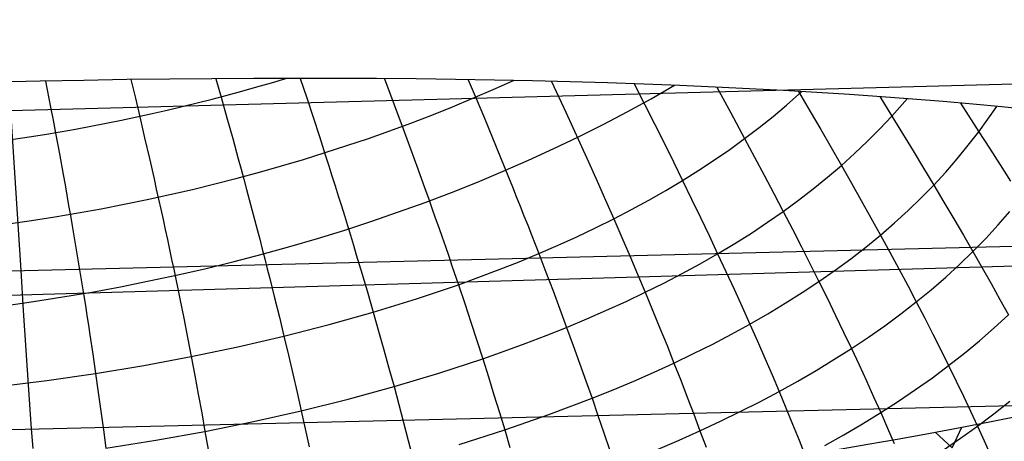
# Model space of a CAD drawing. Extents: x -274 to 274, y -220 to 276.
# Tile 121 of 164: x 257 to 260.81, y 10.78 to 12.41. Entities that reach past the tile are written whole.
import ezdxf

# ---------------------------------------------------------------- set-up
doc = ezdxf.new("R2010")
doc.units = 0
doc.layers.add('PREDEFINITO', color=7, linetype='CONTINUOUS')

msp = doc.modelspace()

# ---------------------------------------------------------------- linework, layer by layer
at = {"layer": 'PREDEFINITO'}
for p, q in [((256.4024, 20.6411, 693.4774), (257.0063, 11.4375, 694.6696)), ((249.1498, 11.8478, 696.2477), (264.7946, 12.2666, 692.9204)), ((257.1017, 12.1712, 694.5434), (257.1212, 12.0704, 694.5521)), ((257.4316, 12.177, 694.4582), (257.4491, 12.1046, 694.4632)), ((257.7603, 12.1807, 694.356), (257.781, 12.1086, 694.3592)), ((258.0875, 12.1819, 694.2365), (258.1127, 12.1064, 694.2374)), ((258.4133, 12.1803, 694.0988), (258.45, 12.083, 694.096)), ((258.7376, 12.1767, 693.9419), (258.7681, 12.1043, 693.937)), ((259.0601, 12.1702, 693.7649), (259.1153, 12.051, 693.75)), ((259.3809, 12.1607, 693.5661), (259.4221, 12.0791, 693.5515)), ((259.6998, 12.1482, 693.3436), (259.754, 12.0482, 693.3188)), ((259.9704, 12.0787, 693.1426), (260.0298, 12.1309, 693.0841)), ((260.0167, 12.1316, 693.0951), (260.0621, 12.0533, 693.0697)), ((257.4491, 12.1046, 694.4632), (257.4662, 12.0325, 694.4666)), ((257.781, 12.1086, 694.3592), (257.8037, 12.0285, 694.3608)), ((258.1127, 12.1064, 694.2374), (258.1374, 12.0311, 694.2367)), ((258.7681, 12.1043, 693.937), (258.8002, 12.0274, 693.9301)), ((260.3311, 12.1113, 692.8172), (260.3775, 12.0358, 692.7861)), ((260.3775, 12.0358, 692.7861), (260.438, 12.1033, 692.7149)), ((260.643, 12.0864, 692.5059), (260.7144, 11.9755, 692.4476)), ((257.1212, 12.0704, 694.5521), (257.1308, 12.0202, 694.5553)), ((258.45, 12.083, 694.096), (258.486, 11.9863, 694.0905)), ((259.1153, 12.051, 693.75), (259.1425, 11.9917, 693.741)), ((259.4221, 12.0791, 693.5515), (259.4591, 12.0054, 693.5367)), ((259.754, 12.0482, 693.3188), (259.8078, 11.9488, 693.2909)), ((259.9178, 12.0347, 693.1925), (259.9704, 12.0787, 693.1426)), ((260.0621, 12.0533, 693.0697), (260.1026, 11.9834, 693.0455)), ((260.7144, 11.9755, 692.4476), (260.7845, 12.0732, 692.3509)), ((257.1308, 12.0202, 694.5553), (257.1402, 11.9702, 694.5576)), ((257.4662, 12.0325, 694.4666), (257.4851, 11.9521, 694.4682)), ((257.8037, 12.0285, 694.3608), (257.826, 11.9489, 694.3603)), ((258.1374, 12.0311, 694.2367), (258.1617, 11.9563, 694.2342)), ((258.8002, 12.0274, 693.9301), (258.8319, 11.951, 693.9213)), ((259.8636, 11.9914, 693.242), (259.9178, 12.0347, 693.1925)), ((260.3313, 11.9871, 692.838), (260.3775, 12.0358, 692.7861)), ((260.3775, 12.0358, 692.7861), (260.4189, 11.9684, 692.7565)), ((257.1402, 11.9702, 694.5576), (257.1551, 11.8895, 694.5591)), ((258.486, 11.9863, 694.0905), (258.5145, 11.9089, 694.0835)), ((259.1425, 11.9917, 693.741), (259.1695, 11.9326, 693.7307)), ((259.4591, 12.0054, 693.5367), (259.4958, 11.9319, 693.5199)), ((259.8078, 11.9488, 693.2909), (259.8636, 11.9914, 693.242)), ((260.1026, 11.9834, 693.0455), (260.1427, 11.9139, 693.0195)), ((260.2834, 11.9389, 692.8896), (260.3313, 11.9871, 692.838)), ((260.6737, 11.9227, 692.5003), (260.7144, 11.9755, 692.4476)), ((260.7144, 11.9755, 692.4476), (260.7558, 11.911, 692.4112)), ((257.4851, 11.9521, 694.4682), (257.5035, 11.8722, 694.4673)), ((257.826, 11.9489, 694.3603), (257.8478, 11.8697, 694.3574)), ((258.1617, 11.9563, 694.2342), (258.1857, 11.8819, 694.2295)), ((258.8319, 11.951, 693.9213), (258.8631, 11.8749, 693.9102)), ((259.1695, 11.9326, 693.7307), (259.2033, 11.8581, 693.7154)), ((259.4958, 11.9319, 693.5199), (259.5319, 11.8589, 693.5011)), ((259.7503, 11.907, 693.3393), (259.8078, 11.9488, 693.2909)), ((259.8078, 11.9488, 693.2909), (259.8461, 11.8774, 693.2683)), ((260.2338, 11.8915, 692.9408), (260.2834, 11.9389, 692.8896)), ((260.4189, 11.9684, 692.7565), (260.4599, 11.9013, 692.7252)), ((258.5145, 11.9089, 694.0835), (258.5425, 11.832, 694.0739)), ((259.691, 11.866, 693.3869), (259.7503, 11.907, 693.3393)), ((260.1427, 11.9139, 693.0195), (260.1823, 11.8449, 692.9914)), ((260.4599, 11.9013, 692.7252), (260.5005, 11.8346, 692.6919)), ((260.6312, 11.8706, 692.5528), (260.6737, 11.9227, 692.5003)), ((260.7558, 11.911, 692.4112), (260.7968, 11.847, 692.3731)), ((257.1551, 11.8895, 694.5591), (257.1697, 11.8093, 694.5579)), ((257.5035, 11.8722, 694.4673), (257.5215, 11.7928, 694.4637)), ((257.8478, 11.8697, 694.3574), (257.8585, 11.8304, 694.3549)), ((258.1857, 11.8819, 694.2295), (258.1981, 11.8429, 694.2259)), ((258.8631, 11.8749, 693.9102), (258.8938, 11.7994, 693.8966)), ((259.2033, 11.8581, 693.7154), (259.2365, 11.7841, 693.6977)), ((259.5319, 11.8589, 693.5011), (259.5675, 11.7865, 693.4798)), ((259.6301, 11.8258, 693.4338), (259.691, 11.866, 693.3869)), ((259.8461, 11.8774, 693.2683), (259.8838, 11.8066, 693.2434)), ((260.1823, 11.8449, 692.9914), (260.2338, 11.8915, 692.9408)), ((260.5868, 11.8192, 692.6049), (260.6312, 11.8706, 692.5528)), ((257.8585, 11.8304, 694.3549), (257.8692, 11.7911, 694.3518)), ((258.1981, 11.8429, 694.2259), (258.2104, 11.8041, 694.2217)), ((258.5425, 11.832, 694.0739), (258.57, 11.7557, 694.0617)), ((259.5675, 11.7865, 693.4798), (259.6301, 11.8258, 693.4338)), ((260.1289, 11.7991, 693.0413), (260.1823, 11.8449, 692.9914)), ((260.1823, 11.8449, 692.9914), (260.2213, 11.7764, 692.961)), ((260.5005, 11.8346, 692.6919), (260.5404, 11.7686, 692.6565)), ((260.5404, 11.7686, 692.6565), (260.5868, 11.8192, 692.6049)), ((260.7968, 11.847, 692.3731), (260.8372, 11.7836, 692.333)), ((257.1697, 11.8093, 694.5579), (257.1769, 11.7694, 694.5562)), ((257.5215, 11.7928, 694.4637), (257.5303, 11.7533, 694.4609)), ((257.8692, 11.7911, 694.3518), (257.8797, 11.752, 694.3479)), ((258.2104, 11.8041, 694.2217), (258.2226, 11.7654, 694.2167)), ((258.8938, 11.7994, 693.8966), (258.909, 11.7618, 693.8887)), ((259.2365, 11.7841, 693.6977), (259.2691, 11.7107, 693.6773)), ((259.5033, 11.748, 693.5248), (259.5675, 11.7865, 693.4798)), ((259.5675, 11.7865, 693.4798), (259.6025, 11.7146, 693.4558)), ((259.8838, 11.8066, 693.2434), (259.9209, 11.7364, 693.2161)), ((260.0736, 11.7541, 693.0905), (260.1289, 11.7991, 693.0413)), ((255.2989, 11.2939, 725.1187), (270.9716, 11.7523, 721.9313)), ((257.1769, 11.7694, 694.5562), (257.1839, 11.7297, 694.5538)), ((257.5303, 11.7533, 694.4609), (257.5391, 11.714, 694.4574)), ((257.8797, 11.752, 694.3479), (257.8901, 11.7131, 694.3432)), ((258.2226, 11.7654, 694.2167), (258.2347, 11.7269, 694.2111)), ((258.57, 11.7557, 694.0617), (258.5836, 11.7177, 694.0545)), ((258.909, 11.7618, 693.8887), (258.924, 11.7245, 693.8802)), ((259.4375, 11.7105, 693.5689), (259.5033, 11.748, 693.5248)), ((260.0164, 11.71, 693.1388), (260.0736, 11.7541, 693.0905)), ((260.2213, 11.7764, 692.961), (260.2596, 11.7085, 692.9282)), ((260.4919, 11.7188, 692.7073), (260.5404, 11.7686, 692.6565)), ((260.5404, 11.7686, 692.6565), (260.5796, 11.7031, 692.6187)), ((257.1839, 11.7297, 694.5538), (257.1909, 11.6901, 694.5507)), ((257.5391, 11.714, 694.4574), (257.5477, 11.6748, 694.4531)), ((257.8901, 11.7131, 694.3432), (257.9005, 11.6743, 694.3379)), ((258.2347, 11.7269, 694.2111), (258.2466, 11.6885, 694.2047)), ((258.5836, 11.7177, 694.0545), (258.597, 11.6799, 694.0467)), ((258.924, 11.7245, 693.8802), (258.9389, 11.6872, 693.8709)), ((259.2691, 11.7107, 693.6773), (259.3012, 11.6379, 693.6543)), ((259.3701, 11.6738, 693.6121), (259.4375, 11.7105, 693.5689)), ((259.6025, 11.7146, 693.4558), (259.6368, 11.6434, 693.4292)), ((259.9209, 11.7364, 693.2161), (259.9574, 11.6668, 693.1864)), ((259.9574, 11.6668, 693.1864), (260.0164, 11.71, 693.1388)), ((260.2596, 11.7085, 692.9282), (260.2971, 11.6413, 692.893)), ((260.4413, 11.6699, 692.7574), (260.4919, 11.7188, 692.7073)), ((260.5796, 11.7031, 692.6187), (260.6179, 11.6384, 692.5786)), ((257.1909, 11.6901, 694.5507), (257.1978, 11.6506, 694.5469)), ((257.5477, 11.6748, 694.4531), (257.5563, 11.6357, 694.4481)), ((257.9005, 11.6743, 694.3379), (257.9107, 11.6356, 694.3318)), ((258.2466, 11.6885, 694.2047), (258.2584, 11.6503, 694.1977)), ((258.597, 11.6799, 694.0467), (258.6103, 11.6422, 694.0382)), ((258.9389, 11.6872, 693.8709), (258.9536, 11.6502, 693.8609)), ((259.3012, 11.6379, 693.6543), (259.3701, 11.6738, 693.6121)), ((259.8965, 11.6245, 693.2331), (259.9574, 11.6668, 693.1864)), ((259.9574, 11.6668, 693.1864), (259.993, 11.5979, 693.154)), ((260.3886, 11.6219, 692.8068), (260.4413, 11.6699, 692.7574)), ((260.7889, 11.6142, 692.3924), (260.834, 11.667, 692.3419)), ((249.1831, 11.2449, 696.333), (264.829, 11.6302, 693.0063)), ((257.1978, 11.6506, 694.5469), (257.2046, 11.6113, 694.5424)), ((257.5563, 11.6357, 694.4481), (257.5647, 11.5968, 694.4424)), ((257.9107, 11.6356, 694.3318), (257.9208, 11.5971, 694.325)), ((258.2584, 11.6503, 694.1977), (258.2701, 11.6122, 694.1899)), ((258.6103, 11.6422, 694.0382), (258.6235, 11.6047, 694.0289)), ((258.9536, 11.6502, 693.8609), (258.9682, 11.6132, 693.8503)), ((259.2307, 11.603, 693.6957), (259.3012, 11.6379, 693.6543)), ((259.3012, 11.6379, 693.6543), (259.3326, 11.5658, 693.6286)), ((259.6368, 11.6434, 693.4292), (259.6705, 11.5728, 693.4)), ((260.2971, 11.6413, 692.893), (260.3339, 11.5748, 692.8554)), ((260.6179, 11.6384, 692.5786), (260.6554, 11.5744, 692.5362)), ((257.2046, 11.6113, 694.5424), (257.2112, 11.5721, 694.5371)), ((257.5647, 11.5968, 694.4424), (257.5731, 11.558, 694.436)), ((257.9208, 11.5971, 694.325), (257.9307, 11.5587, 694.3174)), ((258.2701, 11.6122, 694.1899), (258.2817, 11.5743, 694.1814)), ((258.6235, 11.6047, 694.0289), (258.6366, 11.5674, 694.019)), ((258.9682, 11.6132, 693.8503), (258.9826, 11.5765, 693.839)), ((259.1589, 11.5689, 693.7361), (259.2307, 11.603, 693.6957)), ((259.8339, 11.5831, 693.279), (259.8965, 11.6245, 693.2331)), ((259.993, 11.5979, 693.154), (260.028, 11.5297, 693.1191)), ((260.3339, 11.5748, 692.8554), (260.3886, 11.6219, 692.8068)), ((260.7416, 11.5622, 692.4423), (260.7889, 11.6142, 692.3924)), ((257.2112, 11.5721, 694.5371), (257.2178, 11.5331, 694.5312)), ((257.5731, 11.558, 694.436), (257.5813, 11.5194, 694.4288)), ((257.9307, 11.5587, 694.3174), (257.9406, 11.5205, 694.3092)), ((258.2817, 11.5743, 694.1814), (258.2932, 11.5365, 694.1723)), ((258.6366, 11.5674, 694.019), (258.6495, 11.5302, 694.0084)), ((258.9826, 11.5765, 693.839), (259.011, 11.5035, 693.8143)), ((259.0856, 11.5358, 693.7757), (259.1589, 11.5689, 693.7361)), ((259.3326, 11.5658, 693.6286), (259.3633, 11.4943, 693.6002)), ((259.6705, 11.5728, 693.4), (259.7034, 11.503, 693.3681)), ((259.7695, 11.5426, 693.324), (259.8339, 11.5831, 693.279)), ((260.2772, 11.5286, 692.9032), (260.3339, 11.5748, 692.8554)), ((260.3339, 11.5748, 692.8554), (260.3698, 11.509, 692.8153)), ((260.6554, 11.5744, 692.5362), (260.692, 11.5112, 692.4915)), ((260.692, 11.5112, 692.4915), (260.7416, 11.5622, 692.4423)), ((257.2178, 11.5331, 694.5312), (257.2243, 11.4943, 694.5245)), ((257.5813, 11.5194, 694.4288), (257.5895, 11.481, 694.421)), ((257.9406, 11.5205, 694.3092), (257.9504, 11.4825, 694.3003)), ((258.2932, 11.5365, 694.1723), (258.3046, 11.4989, 694.1624)), ((258.6495, 11.5302, 694.0084), (258.6623, 11.4931, 693.997)), ((259.011, 11.5035, 693.8143), (259.0856, 11.5358, 693.7757)), ((259.7034, 11.503, 693.3681), (259.7695, 11.5426, 693.324)), ((260.028, 11.5297, 693.1191), (260.0621, 11.4622, 693.0817)), ((260.2185, 11.4833, 692.9502), (260.2772, 11.5286, 692.9032)), ((257.2243, 11.4943, 694.5245), (257.2308, 11.4555, 694.5171)), ((257.5895, 11.481, 694.421), (257.5975, 11.4426, 694.4125)), ((257.9504, 11.4825, 694.3003), (257.96, 11.4446, 694.2906)), ((258.3046, 11.4989, 694.1624), (258.3158, 11.4614, 694.1519)), ((258.6623, 11.4931, 693.997), (258.6749, 11.4563, 693.985)), ((258.9351, 11.472, 693.8519), (259.011, 11.5035, 693.8143)), ((259.011, 11.5035, 693.8143), (259.0389, 11.4311, 693.7869)), ((259.3633, 11.4943, 693.6002), (259.3935, 11.4235, 693.5692)), ((259.6357, 11.4642, 693.4113), (259.7034, 11.503, 693.3681)), ((259.7034, 11.503, 693.3681), (259.7356, 11.4338, 693.3337)), ((260.158, 11.4389, 692.9964), (260.2185, 11.4833, 692.9502)), ((260.3698, 11.509, 692.8153), (260.4049, 11.444, 692.7728)), ((260.6403, 11.4611, 692.5399), (260.692, 11.5112, 692.4915)), ((260.692, 11.5112, 692.4915), (260.7277, 11.4487, 692.4444)), ((257.0063, 11.4375, 694.6696), (257.0153, 11.2831, 694.6942)), ((257.2308, 11.4555, 694.5171), (257.2371, 11.417, 694.509)), ((257.5975, 11.4426, 694.4125), (257.6055, 11.4045, 694.4032)), ((257.96, 11.4446, 694.2906), (257.9696, 11.4068, 694.2803)), ((258.3158, 11.4614, 694.1519), (258.3269, 11.4241, 694.1406)), ((258.6749, 11.4563, 693.985), (258.6998, 11.383, 693.959)), ((258.7794, 11.4118, 693.9242), (258.8579, 11.4415, 693.8885)), ((258.8579, 11.4415, 693.8885), (258.9351, 11.472, 693.8519)), ((259.5663, 11.4264, 693.4536), (259.6357, 11.4642, 693.4113)), ((260.0621, 11.4622, 693.0817), (260.0955, 11.3954, 693.0418)), ((260.0955, 11.3954, 693.0418), (260.158, 11.4389, 692.9964)), ((260.4049, 11.444, 692.7728), (260.4392, 11.3797, 692.728)), ((260.5865, 11.4119, 692.5876), (260.6403, 11.4611, 692.5399)), ((260.7277, 11.4487, 692.4444), (260.7625, 11.387, 692.3951)), ((257.2371, 11.417, 694.509), (257.2433, 11.3785, 694.5002)), ((257.6055, 11.4045, 694.4032), (257.6133, 11.3665, 694.3933)), ((257.9696, 11.4068, 694.2803), (257.979, 11.3692, 694.2693)), ((258.3269, 11.4241, 694.1406), (258.3487, 11.3499, 694.1161)), ((258.6998, 11.383, 693.959), (258.7794, 11.4118, 693.9242)), ((259.0389, 11.4311, 693.7869), (259.0661, 11.3593, 693.7568)), ((259.3935, 11.4235, 693.5692), (259.423, 11.3534, 693.5355)), ((259.4954, 11.3894, 693.495), (259.5663, 11.4264, 693.4536)), ((259.7356, 11.4338, 693.3337), (259.7672, 11.3653, 693.2967)), ((260.5305, 11.3635, 692.6346), (260.5865, 11.4119, 692.5876)), ((257.2433, 11.3785, 694.5002), (257.2494, 11.3403, 694.4907)), ((257.6133, 11.3665, 694.3933), (257.6211, 11.3286, 694.3826)), ((257.979, 11.3692, 694.2693), (257.9883, 11.3318, 694.2576)), ((258.619, 11.355, 693.9929), (258.6998, 11.383, 693.959)), ((258.6998, 11.383, 693.959), (258.7241, 11.3103, 693.9303)), ((259.423, 11.3534, 693.5355), (259.4954, 11.3894, 693.495)), ((259.7672, 11.3653, 693.2967), (259.798, 11.2975, 693.2572)), ((260.0313, 11.3528, 693.0864), (260.0955, 11.3954, 693.0418)), ((260.0955, 11.3954, 693.0418), (260.1282, 11.3294, 692.9995)), ((260.4392, 11.3797, 692.728), (260.4726, 11.3162, 692.6808)), ((260.4726, 11.3162, 692.6808), (260.5305, 11.3635, 692.6346)), ((260.7625, 11.387, 692.3951), (260.7964, 11.3261, 692.3436)), ((257.2494, 11.3403, 694.4907), (257.2555, 11.3021, 694.4806)), ((257.6211, 11.3286, 694.3826), (257.6287, 11.2909, 694.3713)), ((257.9883, 11.3318, 694.2576), (258.0066, 11.2574, 694.2322)), ((258.3487, 11.3499, 694.1161), (258.3701, 11.2764, 694.0889)), ((258.3701, 11.2764, 694.0889), (258.5371, 11.3279, 694.0258)), ((258.5371, 11.3279, 694.0258), (258.619, 11.355, 693.9929)), ((259.0661, 11.3593, 693.7568), (259.0928, 11.2882, 693.7242)), ((259.349, 11.3182, 693.5752), (259.423, 11.3534, 693.5355)), ((259.423, 11.3534, 693.5355), (259.4518, 11.2839, 693.4993)), ((259.9653, 11.3111, 693.1302), (260.0313, 11.3528, 693.0864)), ((260.1282, 11.3294, 692.9995), (260.16, 11.264, 692.9548)), ((260.7964, 11.3261, 692.3436), (260.8293, 11.2659, 692.29)), ((257.2555, 11.3021, 694.4806), (257.2614, 11.2642, 694.4697)), ((257.6287, 11.2909, 694.3713), (257.6362, 11.2533, 694.3593)), ((258.7241, 11.3103, 693.9303), (258.7479, 11.2383, 693.8989)), ((259.0928, 11.2882, 693.7242), (259.1189, 11.2178, 693.6889)), ((259.197, 11.2504, 693.6519), (259.2737, 11.2838, 693.614)), ((259.2737, 11.2838, 693.614), (259.349, 11.3182, 693.5752)), ((259.4518, 11.2839, 693.4993), (259.48, 11.2151, 693.4606)), ((259.798, 11.2975, 693.2572), (259.8281, 11.2304, 693.2153)), ((259.8975, 11.2703, 693.1732), (259.9653, 11.3111, 693.1302)), ((260.4126, 11.2697, 692.7263), (260.4726, 11.3162, 692.6808)), ((260.4726, 11.3162, 692.6808), (260.5051, 11.2534, 692.6313)), ((257.0153, 11.2831, 694.6942), (257.0249, 11.1292, 694.7216)), ((257.2614, 11.2642, 694.4697), (257.2673, 11.2264, 694.4582)), ((257.6362, 11.2533, 694.3593), (257.651, 11.1787, 694.3333)), ((258.0066, 11.2574, 694.2322), (258.0244, 11.1836, 694.2041)), ((258.1991, 11.2282, 694.1484), (258.3701, 11.2764, 694.0889)), ((258.3701, 11.2764, 694.0889), (258.3909, 11.2035, 694.0591)), ((259.1189, 11.2178, 693.6889), (259.197, 11.2504, 693.6519)), ((259.8281, 11.2304, 693.2153), (259.8975, 11.2703, 693.1732)), ((260.16, 11.264, 692.9548), (260.1911, 11.1994, 692.9077)), ((260.3507, 11.2241, 692.7711), (260.4126, 11.2697, 692.7263)), ((260.5051, 11.2534, 692.6313), (260.5368, 11.1913, 692.5796)), ((260.7745, 11.2155, 692.3359), (260.8293, 11.2659, 692.29)), ((257.2673, 11.2264, 694.4582), (257.273, 11.1887, 694.4459)), ((258.0244, 11.1836, 694.2041), (258.1991, 11.2282, 694.1484)), ((258.7479, 11.2383, 693.8989), (258.7712, 11.167, 693.865)), ((259.0395, 11.1861, 693.7251), (259.1189, 11.2178, 693.6889)), ((259.1189, 11.2178, 693.6889), (259.1443, 11.1481, 693.6512)), ((259.48, 11.2151, 693.4606), (259.5075, 11.147, 693.4194)), ((259.757, 11.1914, 693.2566), (259.8281, 11.2304, 693.2153)), ((259.8281, 11.2304, 693.2153), (259.8574, 11.1641, 693.171)), ((260.287, 11.1794, 692.8151), (260.3507, 11.2241, 692.7711)), ((260.7176, 11.166, 692.3812), (260.7745, 11.2155, 692.3359)), ((257.273, 11.1887, 694.4459), (257.2843, 11.1139, 694.4195)), ((257.651, 11.1787, 694.3333), (257.6653, 11.1047, 694.3046)), ((257.8464, 11.1424, 694.2562), (258.0244, 11.1836, 694.2041)), ((258.0244, 11.1836, 694.2041), (258.0418, 11.1105, 694.1734)), ((258.3909, 11.2035, 694.0591), (258.4113, 11.1312, 694.0266)), ((258.9588, 11.1553, 693.7604), (259.0395, 11.1861, 693.7251)), ((259.6843, 11.1533, 693.2971), (259.757, 11.1914, 693.2566)), ((260.1911, 11.1994, 692.9077), (260.2213, 11.1356, 692.8584)), ((260.2213, 11.1356, 692.8584), (260.287, 11.1794, 692.8151)), ((260.5368, 11.1913, 692.5796), (260.5677, 11.1301, 692.5258)), ((257.6653, 11.1047, 694.3046), (257.8464, 11.1424, 694.2562)), ((258.4113, 11.1312, 694.0266), (258.4311, 11.0596, 693.9916)), ((258.7712, 11.167, 693.865), (258.7938, 11.0963, 693.8284)), ((258.8769, 11.1254, 693.7949), (258.9588, 11.1553, 693.7604)), ((259.1443, 11.1481, 693.6512), (259.1692, 11.079, 693.6109)), ((259.5075, 11.147, 693.4194), (259.5343, 11.0797, 693.3757)), ((259.6101, 11.116, 693.3368), (259.6843, 11.1533, 693.2971)), ((259.8574, 11.1641, 693.171), (259.8861, 11.0984, 693.1243)), ((260.1539, 11.0927, 692.9009), (260.2213, 11.1356, 692.8584)), ((260.2213, 11.1356, 692.8584), (260.2508, 11.0725, 692.8067)), ((260.6586, 11.1173, 692.4258), (260.7176, 11.166, 692.3812)), ((257.0249, 11.1292, 694.7216), (257.0351, 10.9762, 694.7529)), ((257.2843, 11.1139, 694.4195), (257.2951, 11.0397, 694.3903)), ((257.4815, 11.0704, 694.3493), (257.6653, 11.1047, 694.3046)), ((257.6653, 11.1047, 694.3046), (257.6793, 11.0313, 694.2732)), ((258.0418, 11.1105, 694.1734), (258.0588, 11.038, 694.1401)), ((258.6243, 11.0407, 693.8929), (258.7938, 11.0963, 693.8284)), ((258.7938, 11.0963, 693.8284), (258.8769, 11.1254, 693.7949)), ((258.7938, 11.0963, 693.8284), (258.816, 11.0263, 693.7894)), ((259.5343, 11.0797, 693.3757), (259.6101, 11.116, 693.3368)), ((259.8861, 11.0984, 693.1243), (259.914, 11.0335, 693.0753)), ((260.0847, 11.0507, 692.9427), (260.1539, 11.0927, 692.9009)), ((260.5677, 11.1301, 692.5258), (260.5977, 11.0696, 692.4698)), ((260.5977, 11.0696, 692.4698), (260.6586, 11.1173, 692.4258)), ((257.2951, 11.0397, 694.3903), (257.4815, 11.0704, 694.3493)), ((258.4311, 11.0596, 693.9916), (258.4505, 10.9887, 693.954)), ((259.1692, 11.079, 693.6109), (259.1935, 11.0107, 693.5682)), ((259.4571, 11.0442, 693.4138), (259.5343, 11.0797, 693.3757)), ((259.5343, 11.0797, 693.3757), (259.5605, 11.013, 693.3297)), ((260.2508, 11.0725, 692.8067), (260.2795, 11.0101, 692.7529)), ((260.5347, 11.0228, 692.513), (260.5977, 11.0696, 692.4698)), ((260.5977, 11.0696, 692.4698), (260.6268, 11.0099, 692.4116)), ((257.1066, 11.0124, 694.4277), (257.2951, 11.0397, 694.3903)), ((257.2951, 11.0397, 694.3903), (257.3056, 10.9661, 694.3585)), ((257.6793, 11.0313, 694.2732), (257.6928, 10.9586, 694.2392)), ((258.0588, 11.038, 694.1401), (258.0752, 10.9661, 694.1042)), ((258.4505, 10.9887, 693.954), (258.6243, 11.0407, 693.8929)), ((258.816, 11.0263, 693.7894), (258.8376, 10.9569, 693.7478)), ((259.3785, 11.0096, 693.451), (259.4571, 11.0442, 693.4138)), ((259.914, 11.0335, 693.0753), (259.9412, 10.9693, 693.024)), ((260.0138, 11.0095, 692.9837), (260.0847, 11.0507, 692.9427)), ((260.4699, 10.9768, 692.5556), (260.5347, 11.0228, 692.513)), ((249.2231, 10.6386, 696.4546), (264.8686, 11.0101, 693.1242)), ((256.9162, 10.9886, 694.4613), (257.1066, 11.0124, 694.4277)), ((258.2727, 10.9401, 694.0116), (258.4505, 10.9887, 693.954)), ((258.4505, 10.9887, 693.954), (258.4693, 10.9184, 693.9139)), ((259.1935, 11.0107, 693.5682), (259.2171, 10.943, 693.5231)), ((259.2985, 10.9758, 693.4875), (259.3785, 11.0096, 693.451)), ((259.5605, 11.013, 693.3297), (259.586, 10.947, 693.2813)), ((259.9412, 10.9693, 693.024), (260.0138, 11.0095, 692.9837)), ((260.2795, 11.0101, 692.7529), (260.3074, 10.9485, 692.6969)), ((260.6268, 11.0099, 692.4116), (260.6551, 10.9509, 692.3515)), ((257.0351, 10.9762, 694.7529), (257.0406, 10.9001, 694.7704)), ((257.3056, 10.9661, 694.3585), (257.3158, 10.8932, 694.3241)), ((257.6928, 10.9586, 694.2392), (257.7059, 10.8865, 694.2027)), ((258.0752, 10.9661, 694.1042), (258.0912, 10.8949, 694.0657)), ((258.8376, 10.9569, 693.7478), (258.8586, 10.8883, 693.7039)), ((259.0505, 10.8799, 693.5919), (259.2171, 10.943, 693.5231)), ((259.2171, 10.943, 693.5231), (259.2985, 10.9758, 693.4875)), ((259.2171, 10.943, 693.5231), (259.2402, 10.876, 693.4756)), ((259.586, 10.947, 693.2813), (259.6109, 10.8818, 693.2306)), ((259.867, 10.93, 693.0635), (259.9412, 10.9693, 693.024)), ((259.9412, 10.9693, 693.024), (259.9677, 10.9059, 692.9704)), ((260.3074, 10.9485, 692.6969), (260.3346, 10.8876, 692.6387)), ((260.4031, 10.9318, 692.5975), (260.4699, 10.9768, 692.5556)), ((260.6551, 10.9509, 692.3515), (260.6826, 10.8927, 692.2893)), ((258.0912, 10.8949, 694.0657), (258.2727, 10.9401, 694.0116)), ((258.4693, 10.9184, 693.9139), (258.4876, 10.8488, 693.8713)), ((259.7912, 10.8915, 693.1023), (259.867, 10.93, 693.0635)), ((259.9677, 10.9059, 692.9704), (259.9935, 10.8432, 692.9147)), ((260.3346, 10.8876, 692.6387), (260.4031, 10.9318, 692.5975)), ((260.7729, 10.8835, 692.1835), (260.8346, 10.9325, 692.1412)), ((257.0406, 10.9001, 694.7704), (257.0463, 10.8244, 694.7893)), ((257.3158, 10.8932, 694.3241), (257.3255, 10.8209, 694.2872)), ((257.7059, 10.8865, 694.2027), (257.7186, 10.8151, 694.1636)), ((257.9064, 10.8533, 694.1164), (258.0912, 10.8949, 694.0657)), ((258.0912, 10.8949, 694.0657), (258.1068, 10.8244, 694.0248)), ((258.8586, 10.8883, 693.7039), (258.8791, 10.8203, 693.6575)), ((258.8791, 10.8203, 693.6575), (259.0505, 10.8799, 693.5919)), ((259.2402, 10.876, 693.4756), (259.2626, 10.8097, 693.4257)), ((259.6109, 10.8818, 693.2306), (259.6351, 10.8173, 693.1776)), ((259.7139, 10.854, 693.1403), (259.7912, 10.8915, 693.1023)), ((260.2642, 10.8444, 692.6793), (260.3346, 10.8876, 692.6387)), ((260.3346, 10.8876, 692.6387), (260.3609, 10.8276, 692.5785)), ((260.6826, 10.8927, 692.2893), (260.7092, 10.8354, 692.2252)), ((260.7092, 10.8354, 692.2252), (260.7729, 10.8835, 692.1835)), ((257.7186, 10.8151, 694.1636), (257.9064, 10.8533, 694.1164)), ((258.4876, 10.8488, 693.8713), (258.5054, 10.7798, 693.8263)), ((259.6351, 10.8173, 693.1776), (259.7139, 10.854, 693.1403)), ((259.9935, 10.8432, 692.9147), (260.0185, 10.7812, 692.8568)), ((260.1921, 10.802, 692.7191), (260.2642, 10.8444, 692.6793)), ((260.3609, 10.8276, 692.5785), (260.3864, 10.7682, 692.5163)), ((260.611, 10.7507, 682.9735), (260.6482, 10.8311, 683.0061)), ((260.6435, 10.7881, 692.2663), (260.7092, 10.8354, 692.2252)), ((260.7092, 10.8354, 692.2252), (260.735, 10.7787, 692.1591)), ((257.0463, 10.8244, 694.7893), (257.0524, 10.7491, 694.8097)), ((257.3255, 10.8209, 694.2872), (257.3349, 10.7493, 694.2477)), ((257.528, 10.7804, 694.2074), (257.7186, 10.8151, 694.1636)), ((257.7186, 10.8151, 694.1636), (257.7308, 10.7444, 694.1221)), ((258.1068, 10.8244, 694.0248), (258.1219, 10.7546, 693.9814)), ((258.703, 10.7642, 693.7198), (258.8791, 10.8203, 693.6575)), ((258.8791, 10.8203, 693.6575), (258.899, 10.753, 693.6087)), ((259.2626, 10.8097, 693.4257), (259.2844, 10.7442, 693.3736)), ((259.5548, 10.7815, 693.2141), (259.6351, 10.8173, 693.1776)), ((259.6351, 10.8173, 693.1776), (259.6586, 10.7535, 693.1224)), ((260.1183, 10.7606, 692.7583), (260.1921, 10.802, 692.7191)), ((260.611, 10.7507, 682.9735), (260.5453, 10.8117, 682.9002)), ((260.5759, 10.7418, 692.3067), (260.6435, 10.7881, 692.2663)), ((257.3349, 10.7493, 694.2477), (257.528, 10.7804, 694.2074)), ((258.5054, 10.7798, 693.8263), (258.5228, 10.7116, 693.7789)), ((259.4731, 10.7465, 693.2499), (259.5548, 10.7815, 693.2141)), ((260.0185, 10.7812, 692.8568), (260.0428, 10.72, 692.7968)), ((260.735, 10.7787, 692.1591), (260.7599, 10.7229, 692.0912))]:
    msp.add_line(p, q, dxfattribs=at)
at = {"layer": 'PREDEFINITO', "extrusion": (-0.05162, 0.990057, -0.130855)}
msp.add_circle((-255.7853, 681.5957, -92.1061), 7, dxfattribs=at)
at = {"layer": 'PREDEFINITO', "extrusion": (0.022894, 0.772701, 0.634358)}
msp.add_arc((-255.069, 519.4583, 455.4823), 5.4874, 64.7963, 127.8851, dxfattribs=at)
at = {"layer": 'PREDEFINITO', "extrusion": (0.020737, 0.787247, 0.616289)}
msp.add_arc((-255.1546, 530.4999, 442.8046), 5.1758, 73.9752, 118.4721, dxfattribs=at)
at = {"layer": 'PREDEFINITO', "extrusion": (0.025286, 0.755904, 0.654194)}
msp.add_arc((-254.9644, 506.6881, 469.4086), 5.7934, 59.02119, 133.95105, dxfattribs=at)

doc.saveas('drawing.dxf')
